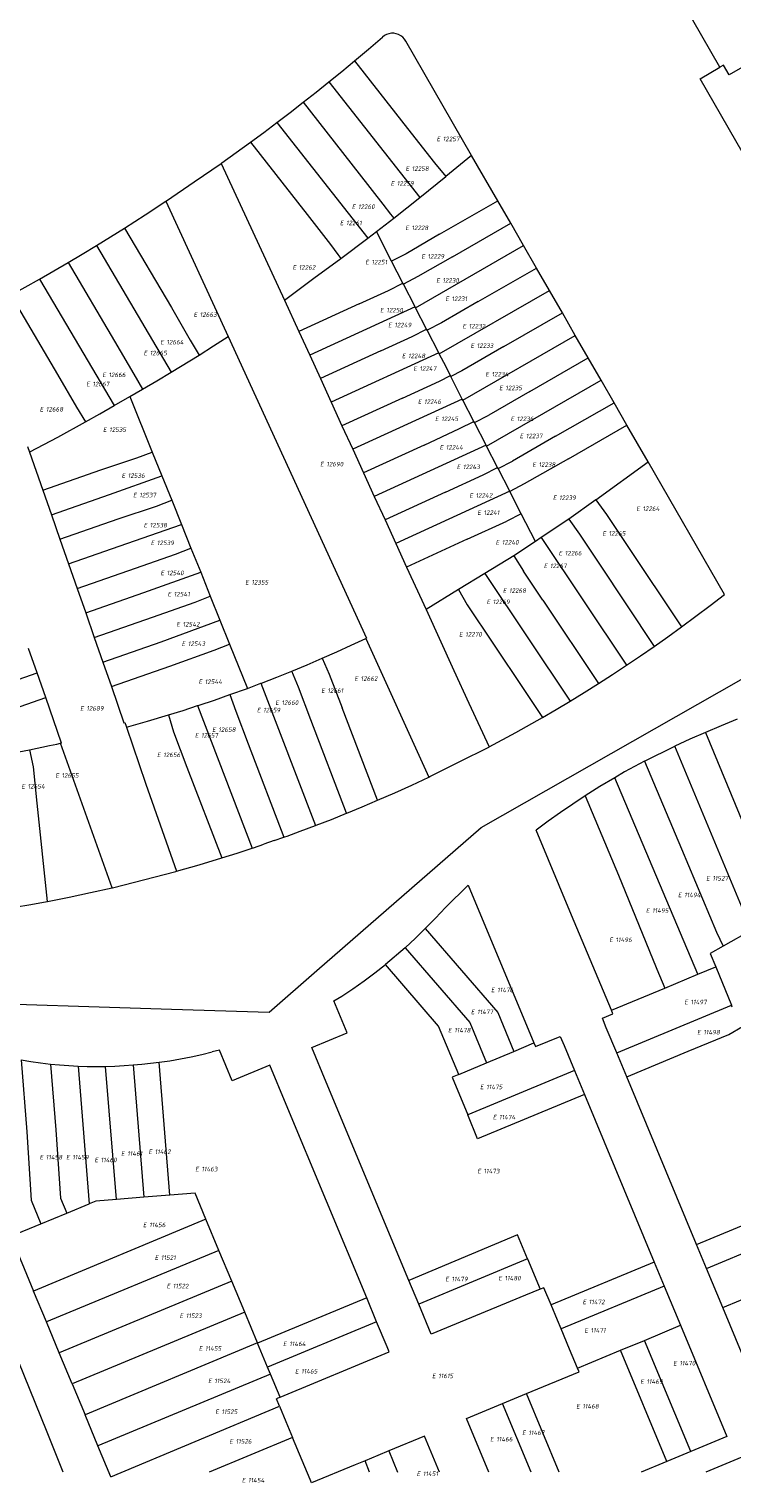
# Model space of a CAD drawing. Header units: metres. Extents: x 103584 to 105269, y 427126 to 429210.
# Tile 4 of 50: x 104087 to 104225, y 427127 to 427414. Entities that reach past the tile are written whole.
import ezdxf
from ezdxf.enums import TextEntityAlignment as Align

# ---------------------------------------------------------------- set-up
doc = ezdxf.new("R2010")
doc.units = ezdxf.units.M
doc.layers.add('B-WE-KG-GRENS_PERCEEL-G', color=1, linetype='Continuous', lineweight=18)
doc.layers.add('B-WE-KG-GRENS_PERCEEL-S', color=7, linetype='Continuous', lineweight=25)
doc.styles.add('NLCS-ISO', font='NLCS-ISO.ttf')

# ---------------------------------------------------------------- blocks, each defined once
blk = doc.blocks.new('SKG-PERCEELNUMMER-SO')
at = {"style": 'NLCS-ISO', "oblique": 10, "flags": 1}
for tag, p in [('GEMEENTECODE', (0, 2.55)), ('PERCEELGROOTTE', (0, -2.45))]:
    blk.add_attdef(tag, text='', height=1.8, dxfattribs=at).set_placement(p, align=Align.MIDDLE_CENTER)
at = {"style": 'NLCS-ISO', "oblique": 10}
blk.add_attdef('SECTIE', text='', height=1.8, dxfattribs=at).set_placement((-0.5, 0), align=Align.MIDDLE_RIGHT)
blk.add_attdef('PERCEELNUMMER', text='', height=1.8, dxfattribs=at).set_placement((0.5, 0), align=Align.MIDDLE_LEFT)

msp = doc.modelspace()

# ---------------------------------------------------------------- linework, layer by layer
at = {"layer": 'B-WE-KG-GRENS_PERCEEL-G', "flags": 128}
for points in [[(104222.61, 427406.021), (104198.026, 427448.836), (104201.07, 427450.584), (104194.231, 427455.324), (104195.601, 427457.296), (104194.615, 427457.98), (104203.565, 427470.891), (104204.551, 427470.207), (104209.9, 427478.128), (104213.903, 427484.453), (104217.738, 427490.836), (104220.563, 427495.769)], [(104223.627, 427496.321), (104238.207, 427486.214), (104225.371, 427467.569), (104237.663, 427459.061), (104232.472, 427451.544), (104228.18, 427454.515), (104221.614, 427445.03), (104239.803, 427413.359), (104224.402, 427404.514), (104223.307, 427406.422), (104222.61, 427406.021)], [(104160.782, 427411.183), (104160.511, 427411.588), (104160.178, 427411.945), (104159.791, 427412.242), (104159.362, 427412.473), (104158.901, 427412.631), (104158.42, 427412.713), (104157.932, 427412.715), (104157.45, 427412.639), (104156.988, 427412.486), (104156.556, 427412.259), (104156.166, 427411.966)], [(104150.663, 427407.295), (104153.424, 427409.618), (104156.166, 427411.966)], [(104173.736, 427388.666), (104160.782, 427411.183)], [(104145.638, 427403.169), (104148.158, 427405.222), (104150.663, 427407.295)], [(104150.663, 427407.295), (104161.822, 427393.071), (104166.407, 427387.199), (104168.659, 427384.485)], [(104339.069, 427209.019), (104332.329, 427206.217), (104218.709, 427403.778), (104222.61, 427406.021)], [(104140.552, 427399.122), (104143.102, 427401.135), (104145.638, 427403.169)], [(104145.638, 427403.169), (104163.515, 427380.381)], [(104135.404, 427395.153), (104137.985, 427397.127), (104140.552, 427399.122)], [(104140.552, 427399.122), (104151.594, 427385.047), (104156.264, 427379.034), (104157.781, 427377.098), (104158.404, 427376.303)], [(104130.195, 427391.262), (104132.806, 427393.197), (104135.404, 427395.153)], [(104135.404, 427395.153), (104153.266, 427372.385)], [(104124.56, 427387.19), (104127.385, 427389.214), (104130.195, 427391.262)], [(104130.195, 427391.262), (104141.366, 427377.023), (104145.918, 427371.134), (104147.376, 427369.152), (104147.969, 427368.346)], [(104119.122, 427383.453), (104124.406, 427387.084)], [(104124.406, 427387.084), (104124.56, 427387.19)], [(104124.406, 427387.084), (104136.897, 427360.189)], [(104173.736, 427388.666), (104168.659, 427384.485)], [(104178.873, 427379.736), (104173.736, 427388.666)], [(104113.682, 427379.715), (104119.122, 427383.453)], [(104163.515, 427380.381), (104168.659, 427384.485)], [(104105.39, 427374.34), (104109.482, 427376.958), (104113.545, 427379.624)], [(104113.545, 427379.624), (104113.682, 427379.715)], [(104113.545, 427379.624), (104125.813, 427352.986)], [(104158.404, 427376.303), (104163.515, 427380.381)], [(104167.397, 427373.143), (104178.873, 427379.736)], [(104181.416, 427375.315), (104178.873, 427379.736)], [(104154.981, 427373.693), (104158.404, 427376.303)], [(104169.938, 427368.721), (104181.416, 427375.315)], [(104183.96, 427370.894), (104181.416, 427375.315)], [(104099.867, 427370.911), (104102.635, 427372.614), (104105.39, 427374.34)], [(104105.39, 427374.34), (104114.614, 427358.717)], [(104147.969, 427368.346), (104153.266, 427372.385)], [(104153.266, 427372.385), (104154.981, 427373.693)], [(104157.982, 427367.852), (104154.981, 427373.693)], [(104167.397, 427373.143), (104160.832, 427369.308), (104157.982, 427367.852)], [(104094.293, 427367.568), (104097.086, 427369.228), (104099.867, 427370.911)], [(104099.867, 427370.911), (104114.58, 427345.989)], [(104162.696, 427358.679), (104183.96, 427370.894)], [(104186.504, 427366.473), (104183.96, 427370.894)], [(104088.668, 427364.31), (104091.486, 427365.928), (104094.293, 427367.568)], [(104094.293, 427367.568), (104103.42, 427352.109)], [(104142.645, 427364.504), (104147.969, 427368.346)], [(104160.212, 427363.512), (104157.982, 427367.852)], [(104169.938, 427368.721), (104163.161, 427364.799)], [(104175.019, 427359.877), (104186.504, 427366.473)], [(104189.046, 427362.054), (104186.504, 427366.473)], [(104082.994, 427361.138), (104085.837, 427362.713), (104088.668, 427364.31)], [(104088.668, 427364.31), (104103.378, 427339.396)], [(104136.897, 427360.189), (104142.645, 427364.504)], [(104157.391, 427362.057), (104160.212, 427363.512)], [(104160.303, 427363.335), (104160.212, 427363.512)], [(104163.161, 427364.799), (104160.303, 427363.335)], [(104082.994, 427361.138), (104092.226, 427345.501)], [(104151.603, 427359.426), (104157.391, 427362.057)], [(104162.605, 427358.857), (104160.303, 427363.335)], [(104167.364, 427349.596), (104189.046, 427362.054)], [(104191.589, 427357.633), (104189.046, 427362.054)], [(104114.614, 427358.717), (104118.327, 427352.301), (104120.065, 427349.356)], [(104136.897, 427360.189), (104139.731, 427353.985)], [(104151.603, 427359.426), (104139.731, 427353.985)], [(104162.605, 427358.857), (104141.85, 427349.347)], [(104162.696, 427358.679), (104162.605, 427358.857)], [(104164.866, 427354.456), (104162.696, 427358.679)], [(104175.019, 427359.877), (104167.816, 427355.725)], [(104167.816, 427355.725), (104164.964, 427354.265)], [(104180.101, 427351.033), (104191.589, 427357.633)], [(104194.133, 427353.212), (104191.589, 427357.633)], [(104103.42, 427352.109), (104107.232, 427345.56), (104108.959, 427342.634)], [(104120.065, 427349.356), (104122.944, 427351.161), (104125.813, 427352.986)], [(104125.813, 427352.986), (104153.024, 427293.61)], [(104139.731, 427353.985), (104141.85, 427349.347)], [(104155.853, 427350.154), (104162.046, 427352.993)], [(104162.046, 427352.993), (104164.866, 427354.456)], [(104164.964, 427354.265), (104164.866, 427354.456)], [(104167.271, 427349.777), (104164.964, 427354.265)], [(104171.984, 427340.488), (104194.133, 427353.212)], [(104196.676, 427348.792), (104194.133, 427353.212)], [(104114.58, 427345.989), (104120.065, 427349.356)], [(104141.85, 427349.347), (104143.97, 427344.708)], [(104155.853, 427350.154), (104143.97, 427344.708)], [(104167.271, 427349.777), (104146.089, 427340.069)], [(104167.364, 427349.596), (104167.271, 427349.777)], [(104168.238, 427347.896), (104167.364, 427349.596)], [(104180.101, 427351.033), (104171.793, 427346.222)], [(104169.544, 427345.295), (104168.238, 427347.896)], [(104171.793, 427346.222), (104169.638, 427345.108)], [(104185.183, 427342.189), (104196.676, 427348.792)], [(104199.219, 427344.371), (104196.676, 427348.792)], [(104092.226, 427345.501), (104095.968, 427339.106), (104097.689, 427336.189)], [(104108.959, 427342.634), (104111.774, 427344.302), (104114.58, 427345.989)], [(104143.97, 427344.708), (104146.089, 427340.069)], [(104160.103, 427340.882), (104167.391, 427344.181)], [(104167.391, 427344.181), (104169.544, 427345.295)], [(104169.601, 427345.182), (104169.544, 427345.295)], [(104169.638, 427345.108), (104169.601, 427345.182)], [(104170.945, 427342.507), (104169.638, 427345.108)], [(104176.66, 427331.41), (104199.219, 427344.371)], [(104201.763, 427339.95), (104199.219, 427344.371)], [(104103.378, 427339.396), (104106.472, 427341.18)], [(104106.472, 427341.18), (104108.959, 427342.634)], [(104106.472, 427341.18), (104110.866, 427330.253)], [(104160.103, 427340.882), (104148.208, 427335.431)], [(104171.889, 427340.673), (104150.328, 427330.792)], [(104171.889, 427340.673), (104170.945, 427342.507)], [(104171.984, 427340.488), (104171.889, 427340.673)], [(104174.146, 427336.291), (104171.984, 427340.488)], [(104185.183, 427342.189), (104177.119, 427337.533)], [(104097.689, 427336.189), (104100.538, 427337.783), (104103.378, 427339.396)], [(104146.089, 427340.069), (104148.208, 427335.431)], [(104190.265, 427333.345), (104201.763, 427339.95)], [(104204.307, 427335.529), (104201.763, 427339.95)], [(104086.748, 427330.282), (104092.236, 427333.202), (104097.689, 427336.189)], [(104148.208, 427335.431), (104150.328, 427330.792)], [(104164.353, 427331.61), (104171.353, 427334.872)], [(104171.353, 427334.872), (104174.146, 427336.291)], [(104174.264, 427336.062), (104174.146, 427336.291)], [(104174.264, 427336.062), (104177.119, 427337.533)], [(104176.564, 427331.596), (104174.264, 427336.062)], [(104192.805, 427328.923), (104204.307, 427335.529)], [(104208.472, 427328.289), (104204.307, 427335.529)], [(104190.265, 427333.345), (104181.774, 427328.469)], [(104086.306, 427331.365), (104086.696, 427330.255)], [(104086.748, 427330.282), (104086.696, 427330.255)], [(104086.696, 427330.255), (104089.315, 427322.745)], [(104089.315, 427322.745), (104100.763, 427326.746), (104107.837, 427329.084), (104110.866, 427330.253)], [(104110.866, 427330.253), (104112.754, 427325.559)], [(104150.328, 427330.792), (104152.447, 427326.154)], [(104164.353, 427331.61), (104152.447, 427326.154)], [(104176.564, 427331.596), (104154.567, 427321.515)], [(104176.66, 427331.41), (104176.564, 427331.596)], [(104178.836, 427327.185), (104176.66, 427331.41)], [(104152.447, 427326.154), (104154.567, 427321.515)], [(104176.016, 427325.74), (104178.836, 427327.185)], [(104178.929, 427327.004), (104178.836, 427327.185)], [(104178.929, 427327.004), (104181.774, 427328.469)], [(104181.239, 427322.519), (104178.929, 427327.004)], [(104192.805, 427328.923), (104184.084, 427323.96), (104181.251, 427322.495)], [(104198.151, 427320.808), (104208.472, 427328.289)], [(104223.486, 427302.192), (104208.472, 427328.289)], [(104091.002, 427317.907), (104102.453, 427321.909), (104112.754, 427325.559)], [(104112.754, 427325.559), (104114.682, 427320.765)], [(104168.603, 427322.338), (104176.016, 427325.74)], [(104089.315, 427322.745), (104091.002, 427317.907)], [(104092.689, 427313.069), (104104.143, 427317.072), (104111.665, 427319.613), (104114.682, 427320.765)], [(104114.682, 427320.765), (104116.595, 427316.007)], [(104154.567, 427321.515), (104156.686, 427316.877)], [(104168.603, 427322.338), (104156.686, 427316.877)], [(104181.239, 427322.519), (104158.806, 427312.238)], [(104181.251, 427322.495), (104181.239, 427322.519)], [(104183.512, 427318.105), (104181.251, 427322.495)], [(104198.151, 427320.808), (104192.886, 427317.039)], [(104198.151, 427320.808), (104200.26, 427317.94), (104204.23, 427312.036), (104215.064, 427295.807)], [(104091.002, 427317.907), (104092.689, 427313.069)], [(104183.512, 427318.105), (104180.686, 427316.65)], [(104186.322, 427312.65), (104183.512, 427318.105)], [(104094.376, 427308.231), (104105.833, 427312.235), (104116.595, 427316.007)], [(104116.595, 427316.007), (104118.472, 427311.34)], [(104156.686, 427316.877), (104158.806, 427312.238)], [(104172.853, 427313.066), (104180.686, 427316.65)], [(104192.886, 427317.039), (104187.447, 427313.402)], [(104192.886, 427317.039), (104194.934, 427314.102), (104198.741, 427308.372), (104209.692, 427291.969)], [(104092.689, 427313.069), (104094.376, 427308.231)], [(104158.806, 427312.238), (104160.925, 427307.6)], [(104172.853, 427313.066), (104160.925, 427307.6)], [(104186.322, 427312.65), (104182.019, 427309.773)], [(104187.447, 427313.402), (104186.322, 427312.65)], [(104187.447, 427313.402), (104204.24, 427288.249)], [(104096.063, 427303.392), (104107.523, 427307.398), (104115.456, 427310.164), (104118.472, 427311.34)], [(104118.472, 427311.34), (104120.394, 427306.561)], [(104182.019, 427309.773), (104176.313, 427306.303)], [(104182.019, 427309.773), (104183.929, 427306.782)], [(104094.376, 427308.231), (104096.063, 427303.392)], [(104097.75, 427298.554), (104109.214, 427302.561), (104120.394, 427306.561)], [(104120.394, 427306.561), (104122.27, 427301.895)], [(104160.925, 427307.6), (104164.758, 427299.212)], [(104176.313, 427306.303), (104171.142, 427303.158)], [(104176.313, 427306.303), (104193.097, 427281.169)], [(104187.763, 427301.044), (104183.929, 427306.782)], [(104096.063, 427303.392), (104097.75, 427298.554)], [(104099.437, 427293.716), (104110.904, 427297.724), (104119.301, 427300.67), (104122.27, 427301.895)], [(104122.27, 427301.895), (104124.191, 427297.117)], [(104171.142, 427303.158), (104164.758, 427299.212)], [(104171.142, 427303.158), (104172.873, 427300.128), (104178.038, 427292.413), (104183.992, 427283.476), (104187.667, 427277.959)], [(104187.763, 427301.044), (104198.707, 427284.648)], [(104215.064, 427295.807), (104217.896, 427297.903), (104220.704, 427300.031), (104223.486, 427302.192)], [(104097.75, 427298.554), (104099.437, 427293.716)], [(104164.758, 427299.212), (104170.221, 427287.247), (104173.174, 427280.817), (104177.149, 427272.162)], [(104101.124, 427288.878), (104112.594, 427292.887), (104124.191, 427297.117)], [(104124.191, 427297.117), (104126.078, 427292.425)], [(104209.692, 427291.969), (104212.388, 427293.873), (104215.064, 427295.807)], [(104099.437, 427293.716), (104101.124, 427288.878)], [(104102.811, 427284.04), (104114.284, 427288.05), (104123.05, 427291.22), (104126.078, 427292.425)], [(104126.078, 427292.425), (104129.586, 427283.703)], [(104144.312, 427289.623), (104147.182, 427290.894), (104150.037, 427292.199), (104152.876, 427293.539)], [(104152.876, 427293.539), (104153.024, 427293.61)], [(104152.876, 427293.539), (104165.302, 427266.229)], [(104204.24, 427288.249), (104206.976, 427290.094), (104209.692, 427291.969)], [(104088.202, 427286.738), (104086.517, 427291.579)], [(104138.327, 427287.105), (104141.327, 427288.345), (104144.312, 427289.623)], [(104143.271, 427228.111), (104175.627, 427256.329), (104235.33, 427290.306), (104260.757, 427247.65)], [(104144.312, 427289.623), (104145.686, 427286.499), (104148.262, 427279.859)], [(104065.362, 427278.754), (104088.202, 427286.738)], [(104089.887, 427281.898), (104088.202, 427286.738)], [(104101.124, 427288.878), (104102.811, 427284.04)], [(104132.39, 427284.758), (104135.365, 427285.914), (104138.327, 427287.105)], [(104149.122, 427259.107), (104142.063, 427277.524), (104139.626, 427283.936), (104138.327, 427287.105)], [(104198.707, 427284.648), (104201.483, 427286.433), (104204.24, 427288.249)], [(104102.811, 427284.04), (104105.29, 427276.931), (104105.488, 427276.979), (104105.733, 427276.229), (104105.781, 427276.084)], [(104126.148, 427282.463), (104129.586, 427283.703)], [(104129.586, 427283.703), (104132.243, 427284.702)], [(104132.243, 427284.702), (104132.39, 427284.758)], [(104132.243, 427284.702), (104142.981, 427256.689)], [(104193.097, 427281.169), (104195.911, 427282.893), (104198.707, 427284.648)], [(104066.796, 427274.064), (104069.499, 427274.866), (104078.408, 427277.885), (104089.887, 427281.898)], [(104093.006, 427272.936), (104089.887, 427281.898)], [(104119.794, 427280.297), (104120.058, 427280.384)], [(104120.058, 427280.384), (104123.108, 427281.406), (104126.148, 427282.463)], [(104126.148, 427282.463), (104127.307, 427279.227), (104129.737, 427272.8), (104136.789, 427254.402)], [(104187.667, 427277.959), (104190.39, 427279.549), (104193.097, 427281.169)], [(104105.781, 427276.084), (104109.91, 427277.246), (104114.023, 427278.47)], [(104114.023, 427278.47), (104116.913, 427279.367), (104119.794, 427280.297)], [(104114.023, 427278.47), (104115.035, 427275.164), (104117.691, 427268.182), (104124.548, 427250.308)], [(104119.794, 427280.297), (104130.549, 427252.242)], [(104155.213, 427261.657), (104148.262, 427279.859)], [(104177.149, 427272.162), (104182.422, 427275.035), (104187.667, 427277.959)], [(104226.037, 427277.605), (104222.876, 427276.352), (104219.74, 427275.039)], [(104105.754, 427276.077), (104105.781, 427276.084)], [(104105.754, 427276.077), (104109.517, 427265.058), (104109.598, 427264.821), (104115.601, 427247.671)], [(104219.74, 427275.039), (104216.719, 427273.706), (104213.724, 427272.318)], [(104219.74, 427275.039), (104227.205, 427257.1), (104233.299, 427242.243), (104234.835, 427239.562)], [(104086.712, 427271.612), (104090.638, 427272.422)], [(104090.638, 427272.422), (104092.052, 427272.729), (104092.802, 427272.892)], [(104092.802, 427272.892), (104093.006, 427272.936)], [(104102.96, 427244.435), (104092.802, 427272.892)], [(104171.305, 427269.233), (104177.123, 427272.149)], [(104177.123, 427272.149), (104177.149, 427272.162)], [(104207.732, 427269.387), (104213.724, 427272.318)], [(104228.796, 427236.099), (104213.724, 427272.318)], [(104080.313, 427270.42), (104083.516, 427270.997), (104086.712, 427271.612)], [(104086.712, 427271.612), (104087.401, 427268.253), (104088.146, 427261.094), (104090.155, 427241.742)], [(104165.494, 427266.32), (104171.305, 427269.233)], [(104207.732, 427269.387), (104205.783, 427268.333), (104203.857, 427267.24), (104201.952, 427266.108)], [(104207.732, 427269.387), (104215.015, 427252.088), (104221.914, 427235.701), (104223.233, 427232.908)], [(104155.213, 427261.657), (104158.593, 427263.143), (104161.956, 427264.667), (104165.302, 427266.229)], [(104165.302, 427266.229), (104165.494, 427266.32)], [(104201.952, 427266.108), (104198.997, 427264.348), (104196.083, 427262.523)], [(104218.251, 427227.386), (104201.952, 427266.108)], [(104149.178, 427259.13), (104152.202, 427260.377), (104155.213, 427261.657)], [(104196.083, 427262.523), (104193.626, 427260.911), (104191.202, 427259.252), (104188.81, 427257.547), (104186.451, 427255.795)], [(104196.083, 427262.523), (104202.665, 427246.889), (104210.06, 427228.737), (104210.196, 427228.421), (104211.743, 427224.683)], [(104143.094, 427256.732), (104146.116, 427257.898), (104149.122, 427259.107)], [(104149.122, 427259.107), (104149.178, 427259.13)], [(104136.961, 427254.463), (104137.422, 427254.627)], [(104137.422, 427254.627), (104139.962, 427255.555)], [(104139.962, 427255.555), (104142.981, 427256.689)], [(104142.981, 427256.689), (104143.094, 427256.732)], [(104201.239, 427220.319), (104193.395, 427239.065), (104186.451, 427255.795)], [(104124.548, 427250.308), (104127.554, 427251.256), (104130.549, 427252.242)], [(104130.549, 427252.242), (104130.781, 427252.32)], [(104130.781, 427252.32), (104132.828, 427253.014)], [(104134.873, 427253.722), (104132.828, 427253.014)], [(104134.873, 427253.722), (104136.789, 427254.402)], [(104136.789, 427254.402), (104136.961, 427254.463)], [(104115.601, 427247.671), (104120.084, 427248.955), (104124.548, 427250.308)], [(104102.96, 427244.435), (104103.026, 427244.452), (104115.466, 427247.636)], [(104115.466, 427247.636), (104115.601, 427247.671)], [(104090.212, 427241.753), (104094.473, 427242.589), (104098.723, 427243.483), (104102.96, 427244.435)], [(104168.566, 427240.519), (104173.075, 427244.971)], [(104173.075, 427244.971), (104186.003, 427213.87)], [(104083.754, 427240.598), (104086.958, 427241.148), (104090.155, 427241.742)], [(104090.155, 427241.742), (104090.212, 427241.753)], [(104168.566, 427240.519), (104166.605, 427238.456), (104164.607, 427236.428)], [(104164.607, 427236.428), (104162.655, 427234.514), (104160.67, 427232.633)], [(104164.607, 427236.428), (104178.859, 427219.891), (104182.047, 427212.217)], [(104228.796, 427236.099), (104223.233, 427232.908)], [(104160.67, 427232.633), (104156.773, 427229.296)], [(104160.67, 427232.633), (104173.379, 427217.883), (104176.673, 427209.971)], [(104223.233, 427232.908), (104220.714, 427231.464)], [(104148.15, 427223.085), (104150.367, 427224.551), (104152.544, 427226.076), (104154.68, 427227.658), (104156.773, 427229.296)], [(104171.184, 427207.678), (104167.211, 427217.185), (104156.773, 427229.296)], [(104218.251, 427227.386), (104221.788, 427228.856)], [(104220.714, 427231.464), (104221.788, 427228.856)], [(104221.788, 427228.856), (104224.891, 427221.31)], [(104114.661, 427220.545), (104133.884, 427219.925), (104143.271, 427228.111)], [(104211.743, 427224.683), (104218.251, 427227.386)], [(104146.613, 427222.182), (104148.15, 427223.085)], [(104201.239, 427220.319), (104211.743, 427224.683)], [(104093.341, 427129.341), (104090.024, 427137.533), (104072.409, 427181.034), (104058.465, 427215.47), (104055.639, 427222.449)], [(104069.752, 427221.994), (104114.661, 427220.545)], [(104142.263, 427212.961), (104149.242, 427215.867), (104146.613, 427222.182)], [(104202.295, 427211.925), (104200.236, 427216.878), (104199.461, 427218.743), (104201.539, 427219.603), (104201.239, 427220.319)], [(104202.295, 427211.925), (104224.891, 427221.31)], [(104225.05, 427220.924), (104224.891, 427221.31)], [(104186.003, 427213.87), (104186.306, 427213.141), (104191.19, 427215.172), (104191.928, 427213.399), (104193.989, 427208.447)], [(104204.253, 427207.216), (104216.34, 427212.236), (104224.397, 427215.562), (104227.076, 427217.101)], [(104112.22, 427210.069), (104114.328, 427210.372), (104116.427, 427210.729), (104118.516, 427211.14), (104120.594, 427211.605), (104122.659, 427212.123)], [(104124.075, 427212.448), (104122.659, 427212.123)], [(104133.981, 427209.52), (104126.577, 427206.438), (104124.075, 427212.448)], [(104161.357, 427167.11), (104145.111, 427206.123), (104142.263, 427212.961)], [(104176.673, 427209.971), (104182.047, 427212.217)], [(104182.047, 427212.217), (104186.003, 427213.87)], [(104204.253, 427207.216), (104202.295, 427211.925)], [(104085.015, 427210.527), (104086.937, 427210.21), (104088.866, 427209.939), (104090.8, 427209.712)], [(104085.015, 427210.527), (104086.162, 427196.336), (104087.008, 427182.883), (104088.928, 427178.249)], [(104090.8, 427209.712), (104091.844, 427196.784), (104092.797, 427183.306), (104094.021, 427180.354)], [(104090.8, 427209.712), (104092.61, 427209.54), (104094.423, 427209.407), (104096.239, 427209.314)], [(104096.239, 427209.314), (104098.432, 427182.178)], [(104096.239, 427209.314), (104098.052, 427209.257), (104099.866, 427209.24), (104101.68, 427209.264)], [(104101.68, 427209.264), (104103.49, 427209.324), (104105.299, 427209.422), (104107.105, 427209.56)], [(104103.799, 427183.046), (104101.68, 427209.264)], [(104107.105, 427209.56), (104108.813, 427209.694), (104110.519, 427209.863), (104112.22, 427210.069)], [(104107.105, 427209.56), (104109.212, 427183.469)], [(104114.337, 427183.869), (104112.22, 427210.069)], [(104153.066, 427163.666), (104137.209, 427201.765), (104133.981, 427209.52)], [(104171.184, 427207.678), (104176.673, 427209.971)], [(104171.184, 427207.678), (104169.874, 427207.131), (104172.955, 427199.715)], [(104193.989, 427208.447), (104172.955, 427199.715)], [(104193.989, 427208.447), (104195.952, 427203.73)], [(104218.005, 427174.143), (104204.253, 427207.216)], [(104195.952, 427203.73), (104174.916, 427194.995), (104172.955, 427199.715)], [(104195.952, 427203.73), (104209.692, 427170.717)], [(104103.799, 427183.046), (104099.771, 427182.732), (104098.432, 427182.178)], [(104109.212, 427183.469), (104103.799, 427183.046)], [(104114.337, 427183.869), (104109.212, 427183.469)], [(104121.425, 427179.162), (104119.304, 427184.257), (104114.337, 427183.869)], [(104218.005, 427174.143), (104245.252, 427185.479)], [(104088.928, 427178.249), (104094.021, 427180.354)], [(104094.021, 427180.354), (104098.432, 427182.178)], [(104219.964, 427169.433), (104230.679, 427173.892), (104244.941, 427179.823), (104247.618, 427181.363)], [(104082.999, 427175.798), (104088.928, 427178.249)], [(104121.425, 427179.162), (104087.496, 427164.989)], [(104123.988, 427173.004), (104121.425, 427179.162)], [(104082.999, 427175.798), (104087.496, 427164.989)], [(104184.745, 427171.338), (104182.788, 427176.048), (104161.357, 427167.11)], [(104123.988, 427173.004), (104090.012, 427158.941)], [(104126.512, 427166.94), (104123.988, 427173.004)], [(104219.964, 427169.433), (104218.005, 427174.143)], [(104184.745, 427171.338), (104163.318, 427162.402)], [(104184.745, 427171.338), (104187.228, 427165.363)], [(104209.692, 427170.717), (104189.375, 427162.279)], [(104209.692, 427170.717), (104211.656, 427165.999)], [(104223.162, 427161.741), (104219.964, 427169.433)], [(104126.512, 427166.94), (104092.559, 427152.82)], [(104129.056, 427160.827), (104126.512, 427166.94)], [(104163.318, 427162.402), (104161.357, 427167.11)], [(104211.656, 427165.999), (104191.347, 427157.565)], [(104211.656, 427165.999), (104214.876, 427158.263)], [(104308.475, 427167.596), (104309.109, 427166.533), (104219.848, 427129.341)], [(104090.012, 427158.941), (104087.496, 427164.989)], [(104153.066, 427163.666), (104131.596, 427154.724)], [(104155.026, 427158.957), (104153.066, 427163.666)], [(104187.228, 427165.363), (104184.367, 427164.183), (104165.775, 427156.502)], [(104189.375, 427162.279), (104187.958, 427165.664), (104187.228, 427165.363)], [(104223.162, 427161.741), (104230.167, 427164.645)], [(104129.056, 427160.827), (104095.079, 427146.764)], [(104131.569, 427154.79), (104129.056, 427160.827)], [(104165.775, 427156.502), (104163.318, 427162.402)], [(104191.347, 427157.565), (104190.628, 427159.288), (104189.375, 427162.279)], [(104232.291, 427139.788), (104223.162, 427161.741)], [(104092.559, 427152.82), (104090.012, 427158.941)], [(104155.026, 427158.957), (104133.555, 427150.017)], [(104157.493, 427153.03), (104157.085, 427154.009), (104155.026, 427158.957)], [(104194.581, 427149.803), (104193.018, 427153.563), (104191.347, 427157.565)], [(104207.757, 427155.296), (104214.876, 427158.263)], [(104214.876, 427158.263), (104223.99, 427136.366)], [(104131.569, 427154.79), (104097.638, 427140.613)], [(104131.596, 427154.724), (104131.569, 427154.79)], [(104133.555, 427150.017), (104131.596, 427154.724)], [(104203.051, 427153.334), (104207.757, 427155.296)], [(104216.886, 427133.408), (104207.757, 427155.296)], [(104095.079, 427146.764), (104092.559, 427152.82)], [(104136.024, 427144.088), (104157.493, 427153.03)], [(104194.581, 427149.803), (104203.051, 427153.334)], [(104212.177, 427131.448), (104203.051, 427153.334)], [(104134.116, 427148.669), (104100.162, 427134.548)], [(104134.116, 427148.669), (104133.555, 427150.017)], [(104136.024, 427144.088), (104134.116, 427148.669)], [(104184.527, 427144.81), (104194.869, 427149.11), (104194.581, 427149.803)], [(104095.079, 427146.764), (104097.638, 427140.613)], [(104136.024, 427144.088), (104135.314, 427143.793)], [(104135.929, 427142.309), (104135.314, 427143.793)], [(104179.817, 427142.851), (104184.527, 427144.81)], [(104190.96, 427129.341), (104184.527, 427144.81)], [(104100.162, 427134.548), (104097.638, 427140.613)], [(104102.71, 427128.425), (104135.929, 427142.309)], [(104135.929, 427142.309), (104137.167, 427139.322), (104138.487, 427136.164)], [(104172.691, 427139.888), (104179.817, 427142.851)], [(104185.437, 427129.341), (104179.817, 427142.851)], [(104177.088, 427129.341), (104172.691, 427139.888)], [(104102.71, 427128.425), (104100.162, 427134.548)], [(104138.487, 427136.164), (104122.043, 427129.341)], [(104141.921, 427127.911), (104140.364, 427131.662), (104138.487, 427136.164)], [(104164.421, 427136.426), (104157.449, 427133.545)], [(104167.377, 427129.341), (104164.421, 427136.426)], [(104223.99, 427136.366), (104216.886, 427133.408)], [(104152.739, 427131.586), (104150.82, 427130.783), (104142.208, 427127.218), (104141.921, 427127.911)], [(104157.449, 427133.545), (104155.259, 427132.64), (104152.739, 427131.586)], [(104153.649, 427129.341), (104152.739, 427131.586)], [(104157.449, 427133.545), (104159.152, 427129.341)], [(104212.177, 427131.448), (104207.116, 427129.341)], [(104216.886, 427133.408), (104212.177, 427131.448)]]:
    msp.add_lwpolyline(points, dxfattribs=at)

# ---------------------------------------------------------------- block references
at = {"layer": 'B-WE-KG-GRENS_PERCEEL-S', "xscale": 0.5, "yscale": 0.5, "zscale": 0.5}
for p, values in [((104167.807, 427391.913), {'PERCEELNUMMER': '12257', 'SECTIE': 'E'}), ((104161.69, 427386.074), {'PERCEELNUMMER': '12258', 'SECTIE': 'E'}), ((104158.77, 427383.154), {'PERCEELNUMMER': '12259', 'SECTIE': 'E'}), ((104151.124, 427378.567), {'PERCEELNUMMER': '12260', 'SECTIE': 'E'}), ((104148.761, 427375.369), {'PERCEELNUMMER': '12261', 'SECTIE': 'E'}), ((104161.644, 427374.411), {'PERCEELNUMMER': '12228', 'SECTIE': 'E'}), ((104164.797, 427368.78), {'PERCEELNUMMER': '12229', 'SECTIE': 'E'}), ((104139.446, 427366.611), {'PERCEELNUMMER': '12262', 'SECTIE': 'E'}), ((104153.759, 427367.653), {'PERCEELNUMMER': '12251', 'SECTIE': 'E'}), ((104167.726, 427364.049), {'PERCEELNUMMER': '12230', 'SECTIE': 'E'}), ((104169.528, 427360.445), {'PERCEELNUMMER': '12231', 'SECTIE': 'E'}), ((104119.956, 427357.314), {'PERCEELNUMMER': '12663', 'SECTIE': 'E'}), ((104156.688, 427358.192), {'PERCEELNUMMER': '12250', 'SECTIE': 'E'}), ((104158.265, 427355.264), {'PERCEELNUMMER': '12249', 'SECTIE': 'E'}), ((104172.907, 427355.039), {'PERCEELNUMMER': '12232', 'SECTIE': 'E'}), ((104113.403, 427351.891), {'PERCEELNUMMER': '12664', 'SECTIE': 'E'}), ((104110.126, 427349.744), {'PERCEELNUMMER': '12665', 'SECTIE': 'E'}), ((104160.968, 427349.182), {'PERCEELNUMMER': '12248', 'SECTIE': 'E'}), ((104174.484, 427351.209), {'PERCEELNUMMER': '12233', 'SECTIE': 'E'}), ((104163.22, 427346.704), {'PERCEELNUMMER': '12247', 'SECTIE': 'E'}), ((104098.828, 427343.643), {'PERCEELNUMMER': '12667', 'SECTIE': 'E'}), ((104101.991, 427345.45), {'PERCEELNUMMER': '12666', 'SECTIE': 'E'}), ((104177.412, 427345.578), {'PERCEELNUMMER': '12234', 'SECTIE': 'E'}), ((104180.115, 427342.874), {'PERCEELNUMMER': '12235', 'SECTIE': 'E'}), ((104164.121, 427340.171), {'PERCEELNUMMER': '12246', 'SECTIE': 'E'}), ((104089.676, 427338.671), {'PERCEELNUMMER': '12668', 'SECTIE': 'E'}), ((104102.127, 427334.664), {'PERCEELNUMMER': '12535', 'SECTIE': 'E'}), ((104167.5, 427336.792), {'PERCEELNUMMER': '12245', 'SECTIE': 'E'}), ((104182.368, 427336.792), {'PERCEELNUMMER': '12236', 'SECTIE': 'E'}), ((104184.17, 427333.413), {'PERCEELNUMMER': '12237', 'SECTIE': 'E'}), ((104168.401, 427331.161), {'PERCEELNUMMER': '12244', 'SECTIE': 'E'}), ((104144.881, 427327.87), {'PERCEELNUMMER': '12690', 'SECTIE': 'E'}), ((104171.78, 427327.331), {'PERCEELNUMMER': '12243', 'SECTIE': 'E'}), ((104186.648, 427327.782), {'PERCEELNUMMER': '12238', 'SECTIE': 'E'}), ((104105.785, 427325.605), {'PERCEELNUMMER': '12536', 'SECTIE': 'E'}), ((104108.05, 427321.772), {'PERCEELNUMMER': '12537', 'SECTIE': 'E'}), ((104174.258, 427321.7), {'PERCEELNUMMER': '12242', 'SECTIE': 'E'}), ((104190.703, 427321.249), {'PERCEELNUMMER': '12239', 'SECTIE': 'E'}), ((104175.835, 427318.321), {'PERCEELNUMMER': '12241', 'SECTIE': 'E'}), ((104207.122, 427319.093), {'PERCEELNUMMER': '12264', 'SECTIE': 'E'}), ((104110.141, 427315.848), {'PERCEELNUMMER': '12538', 'SECTIE': 'E'}), ((104200.449, 427314.227), {'PERCEELNUMMER': '12265', 'SECTIE': 'E'}), ((104111.535, 427312.364), {'PERCEELNUMMER': '12539', 'SECTIE': 'E'}), ((104179.439, 427312.464), {'PERCEELNUMMER': '12240', 'SECTIE': 'E'}), ((104191.83, 427310.335), {'PERCEELNUMMER': '12266', 'SECTIE': 'E'}), ((104113.451, 427306.441), {'PERCEELNUMMER': '12540', 'SECTIE': 'E'}), ((104188.91, 427307.832), {'PERCEELNUMMER': '12267', 'SECTIE': 'E'}), ((104130.121, 427304.597), {'PERCEELNUMMER': '12355', 'SECTIE': 'E'}), ((104180.847, 427302.966), {'PERCEELNUMMER': '12268', 'SECTIE': 'E'}), ((104114.845, 427302.259), {'PERCEELNUMMER': '12541', 'SECTIE': 'E'}), ((104177.65, 427300.742), {'PERCEELNUMMER': '12269', 'SECTIE': 'E'}), ((104116.587, 427296.336), {'PERCEELNUMMER': '12542', 'SECTIE': 'E'}), ((104172.228, 427294.347), {'PERCEELNUMMER': '12270', 'SECTIE': 'E'}), ((104117.632, 427292.503), {'PERCEELNUMMER': '12543', 'SECTIE': 'E'}), ((104151.637, 427285.636), {'PERCEELNUMMER': '12662', 'SECTIE': 'E'}), ((104120.942, 427285.012), {'PERCEELNUMMER': '12544', 'SECTIE': 'E'}), ((104145.084, 427283.263), {'PERCEELNUMMER': '12661', 'SECTIE': 'E'}), ((104136.045, 427280.891), {'PERCEELNUMMER': '12660', 'SECTIE': 'E'}), ((104097.63, 427279.761), {'PERCEELNUMMER': '12689', 'SECTIE': 'E'}), ((104132.43, 427279.422), {'PERCEELNUMMER': '12659', 'SECTIE': 'E'}), ((104120.227, 427274.451), {'PERCEELNUMMER': '12657', 'SECTIE': 'E'}), ((104123.617, 427275.58), {'PERCEELNUMMER': '12658', 'SECTIE': 'E'}), ((104112.77, 427270.609), {'PERCEELNUMMER': '12656', 'SECTIE': 'E'}), ((104092.749, 427266.564), {'PERCEELNUMMER': '12655', 'SECTIE': 'E'}), ((104086.083, 427264.418), {'PERCEELNUMMER': '12654', 'SECTIE': 'E'}), ((104220.878, 427246.298), {'PERCEELNUMMER': '11527', 'SECTIE': 'E'}), ((104215.318, 427243.015), {'PERCEELNUMMER': '11494', 'SECTIE': 'E'}), ((104209.01, 427239.952), {'PERCEELNUMMER': '11495', 'SECTIE': 'E'}), ((104201.802, 427234.185), {'PERCEELNUMMER': '11496', 'SECTIE': 'E'}), ((104178.52, 427224.31), {'PERCEELNUMMER': '11476', 'SECTIE': 'E'}), ((104174.556, 427219.985), {'PERCEELNUMMER': '11477', 'SECTIE': 'E'}), ((104216.579, 427221.932), {'PERCEELNUMMER': '11497', 'SECTIE': 'E'}), ((104170.051, 427216.381), {'PERCEELNUMMER': '11478', 'SECTIE': 'E'}), ((104219.102, 427215.985), {'PERCEELNUMMER': '11498', 'SECTIE': 'E'}), ((104176.358, 427205.209), {'PERCEELNUMMER': '11475', 'SECTIE': 'E'}), ((104178.881, 427199.262), {'PERCEELNUMMER': '11474', 'SECTIE': 'E'}), ((104089.645, 427191.369), {'PERCEELNUMMER': '11458', 'SECTIE': 'E'}), ((104094.871, 427191.369), {'PERCEELNUMMER': '11459', 'SECTIE': 'E'}), ((104105.683, 427192.09), {'PERCEELNUMMER': '11461', 'SECTIE': 'E'}), ((104111.089, 427192.451), {'PERCEELNUMMER': '11462', 'SECTIE': 'E'}), ((104100.457, 427190.829), {'PERCEELNUMMER': '11460', 'SECTIE': 'E'}), ((104120.279, 427189.027), {'PERCEELNUMMER': '11463', 'SECTIE': 'E'}), ((104175.817, 427188.63), {'PERCEELNUMMER': '11473', 'SECTIE': 'E'}), ((104110.008, 427178.034), {'PERCEELNUMMER': '11456', 'SECTIE': 'E'}), ((104112.322, 427171.594), {'PERCEELNUMMER': '11521', 'SECTIE': 'E'}), ((104114.657, 427165.991), {'PERCEELNUMMER': '11522', 'SECTIE': 'E'}), ((104169.51, 427167.367), {'PERCEELNUMMER': '11479', 'SECTIE': 'E'}), ((104179.962, 427167.547), {'PERCEELNUMMER': '11480', 'SECTIE': 'E'}), ((104196.541, 427162.862), {'PERCEELNUMMER': '11472', 'SECTIE': 'E'}), ((104117.225, 427160.154), {'PERCEELNUMMER': '11523', 'SECTIE': 'E'}), ((104196.901, 427157.275), {'PERCEELNUMMER': '11471', 'SECTIE': 'E'}), ((104137.578, 427154.608), {'PERCEELNUMMER': '11464', 'SECTIE': 'E'}), ((104121, 427153.707), {'PERCEELNUMMER': '11455', 'SECTIE': 'E'}), ((104139.921, 427149.202), {'PERCEELNUMMER': '11465', 'SECTIE': 'E'}), ((104166.911, 427148.293), {'PERCEELNUMMER': '11615', 'SECTIE': 'E'}), ((104214.381, 427150.788), {'PERCEELNUMMER': '11470', 'SECTIE': 'E'}), ((104122.828, 427147.315), {'PERCEELNUMMER': '11524', 'SECTIE': 'E'}), ((104207.893, 427147.184), {'PERCEELNUMMER': '11469', 'SECTIE': 'E'}), ((104124.228, 427141.245), {'PERCEELNUMMER': '11525', 'SECTIE': 'E'}), ((104195.279, 427142.319), {'PERCEELNUMMER': '11468', 'SECTIE': 'E'}), ((104184.647, 427137.093), {'PERCEELNUMMER': '11467', 'SECTIE': 'E'}), ((104127.03, 427135.408), {'PERCEELNUMMER': '11526', 'SECTIE': 'E'}), ((104178.34, 427135.831), {'PERCEELNUMMER': '11466', 'SECTIE': 'E'}), ((104163.888, 427129.02), {'PERCEELNUMMER': '11451', 'SECTIE': 'E'}), ((104129.469, 427127.758), {'PERCEELNUMMER': '11454', 'SECTIE': 'E'})]:
    msp.add_blockref('SKG-PERCEELNUMMER-SO', p, dxfattribs=at).add_auto_attribs(values)

doc.saveas('drawing.dxf')
